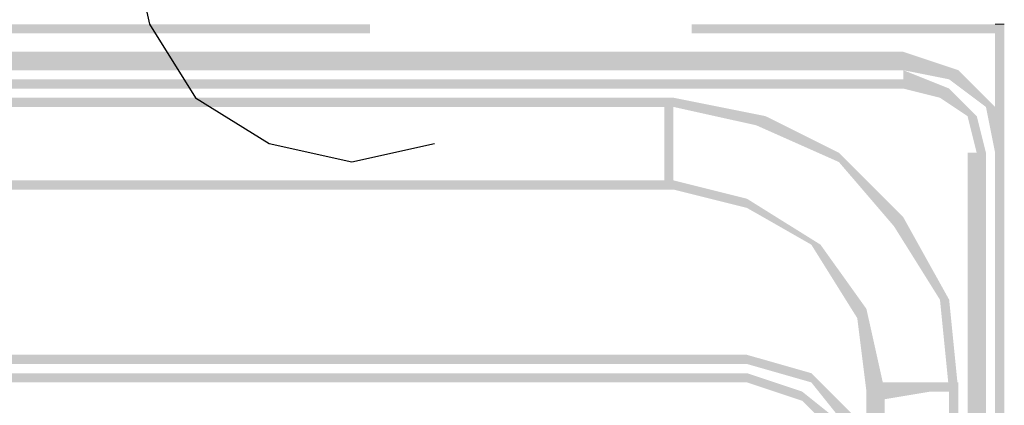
# Model space of a CAD drawing. Header units: millimetres. Extents: x 46 to 491, y -41 to 547.
# Tile 129 of 140: x 401.42 to 405.95, y 149.36 to 151.14. Entities that reach past the tile are written whole.
import ezdxf

# ---------------------------------------------------------------- set-up
doc = ezdxf.new("R2010")
doc.units = ezdxf.units.MM
doc.header["$LTSCALE"] = 10
doc.layers.add('xref', color=252, linetype='Continuous')

# ---------------------------------------------------------------- blocks, each defined once
blk = doc.blocks.new('stacja')
h = blk.add_hatch(color=9)
h.dxf.hatch_style = 2
h.paths.add_polyline_path([(349.038334, 100.668666), (349.038334, 100.711), (346.540667, 100.668666)])
h = blk.add_hatch(color=9)
h.dxf.hatch_style = 2
h.paths.add_polyline_path([(349.038334, 100.711), (346.540667, 100.668666), (346.540667, 100.711)])
h = blk.add_hatch(color=9)
h.dxf.hatch_style = 2
h.paths.add_polyline_path([(351.959334, 100.668666), (351.959334, 100.711), (350.52, 100.668666)])
h = blk.add_hatch(color=9)
h.dxf.hatch_style = 2
h.paths.add_polyline_path([(351.959334, 100.711), (350.52, 100.668666), (350.52, 100.711)])
h = blk.add_hatch(color=9)
h.dxf.hatch_style = 2
h.paths.add_polyline_path([(351.917, 97.578333), (351.959334, 97.578333), (351.917, 100.711)])
h = blk.add_hatch(color=9)
h.dxf.hatch_style = 2
h.paths.add_polyline_path([(351.959334, 97.578333), (351.917, 100.711), (351.959334, 100.711)])
h = blk.add_hatch(color=9)
h.dxf.hatch_style = 2
h.paths.add_polyline_path([(336.042, 100.584), (336.042, 100.499333), (351.493667, 100.584)])
h = blk.add_hatch(color=9)
h.dxf.hatch_style = 2
h.paths.add_polyline_path([(336.042, 100.499333), (351.493667, 100.584), (351.493667, 100.499333)])
h = blk.add_hatch(color=9)
h.dxf.hatch_style = 2
h.paths.add_polyline_path([(351.747667, 100.499333), (351.705334, 100.457), (351.493667, 100.584)])
h = blk.add_hatch(color=9)
h.dxf.hatch_style = 2
h.paths.add_polyline_path([(351.705334, 100.457), (351.493667, 100.584), (351.493667, 100.499333)])
h = blk.add_hatch(color=9)
h.dxf.hatch_style = 2
h.paths.add_polyline_path([(351.705334, 100.414666), (351.663, 100.372333), (351.493667, 100.499333)])
h = blk.add_hatch(color=9)
h.dxf.hatch_style = 2
h.paths.add_polyline_path([(351.663, 100.372333), (351.493667, 100.499333), (351.493667, 100.414666)])
h = blk.add_hatch(color=9)
h.dxf.hatch_style = 2
h.paths.add_polyline_path([(351.874667, 100.33), (351.747667, 100.499333), (351.705334, 100.457)])
h = blk.add_hatch(color=9)
h.dxf.hatch_style = 2
h.paths.add_polyline_path([(351.917, 100.33), (351.874667, 100.33), (351.747667, 100.499333)])
h = blk.add_hatch(color=9)
h.dxf.hatch_style = 2
h.paths.add_polyline_path([(336.042, 100.457), (336.042, 100.414666), (351.493667, 100.457)])
h = blk.add_hatch(color=9)
h.dxf.hatch_style = 2
h.paths.add_polyline_path([(336.042, 100.414666), (351.493667, 100.457), (351.493667, 100.414666)])
h = blk.add_hatch(color=9)
h.dxf.hatch_style = 2
h.paths.add_polyline_path([(351.79, 100.287666), (351.705334, 100.414666), (351.663, 100.372333)])
h = blk.add_hatch(color=9)
h.dxf.hatch_style = 2
h.paths.add_polyline_path([(351.832334, 100.287666), (351.79, 100.287666), (351.705334, 100.414666)])
h = blk.add_hatch(color=9)
h.dxf.hatch_style = 2
h.paths.add_polyline_path([(337.142667, 100.372333), (337.142667, 100.33), (350.435334, 100.372333)])
h = blk.add_hatch(color=9)
h.dxf.hatch_style = 2
h.paths.add_polyline_path([(337.142667, 100.33), (350.435334, 100.372333), (350.435334, 100.33)])
h = blk.add_hatch(color=9)
h.dxf.hatch_style = 2
h.paths.add_polyline_path([(350.393, 99.991333), (350.435334, 99.991333), (350.393, 100.372333)])
h = blk.add_hatch(color=9)
h.dxf.hatch_style = 2
h.paths.add_polyline_path([(350.435334, 99.991333), (350.393, 100.372333), (350.435334, 100.372333)])
h = blk.add_hatch(color=9)
h.dxf.hatch_style = 2
h.paths.add_polyline_path([(350.858667, 100.287666), (350.816334, 100.245333), (350.435334, 100.372333)])
h = blk.add_hatch(color=9)
h.dxf.hatch_style = 2
h.paths.add_polyline_path([(350.816334, 100.245333), (350.435334, 100.372333), (350.435334, 100.33)])
h = blk.add_hatch(color=9)
h.dxf.hatch_style = 2
h.paths.add_polyline_path([(351.917, 100.118333), (351.917, 100.33), (351.874667, 100.33)])
h = blk.add_hatch(color=9)
h.dxf.hatch_style = 2
h.paths.add_polyline_path([(351.959334, 100.118333), (351.917, 100.118333), (351.917, 100.33)])
h = blk.add_hatch(color=9)
h.dxf.hatch_style = 2
h.paths.add_polyline_path([(351.197334, 100.076), (350.858667, 100.287666), (350.816334, 100.245333)])
h = blk.add_hatch(color=9)
h.dxf.hatch_style = 2
h.paths.add_polyline_path([(351.197334, 100.118333), (351.197334, 100.076), (350.858667, 100.287666)])
h = blk.add_hatch(color=9)
h.dxf.hatch_style = 2
h.paths.add_polyline_path([(351.832334, 100.118333), (351.832334, 100.287666), (351.79, 100.287666)])
h = blk.add_hatch(color=9)
h.dxf.hatch_style = 2
h.paths.add_polyline_path([(351.874667, 100.118333), (351.832334, 100.118333), (351.832334, 100.287666)])
h = blk.add_hatch(color=9)
h.dxf.hatch_style = 2
h.paths.add_polyline_path([(351.493667, 99.822), (351.451334, 99.779666), (351.197334, 100.118333)])
h = blk.add_hatch(color=9)
h.dxf.hatch_style = 2
h.paths.add_polyline_path([(351.451334, 99.779666), (351.197334, 100.118333), (351.197334, 100.076)])
h = blk.add_hatch(color=9)
h.dxf.hatch_style = 2
h.paths.add_polyline_path([(351.79, 93.556666), (351.874667, 93.556666), (351.79, 100.118333)])
h = blk.add_hatch(color=9)
h.dxf.hatch_style = 2
h.paths.add_polyline_path([(351.874667, 93.556666), (351.79, 100.118333), (351.874667, 100.118333)])
h = blk.add_hatch(color=9)
h.dxf.hatch_style = 2
h.paths.add_polyline_path([(351.959334, 100.118333), (351.917, 100.118333), (351.959334, 93.556666)])
h = blk.add_hatch(color=9)
h.dxf.hatch_style = 2
h.paths.add_polyline_path([(351.917, 100.118333), (351.959334, 93.556666), (351.917, 93.556666)])
h = blk.add_hatch(color=9)
h.dxf.hatch_style = 2
h.paths.add_polyline_path([(350.435334, 99.949), (350.435334, 99.991333), (337.142667, 99.949)])
h = blk.add_hatch(color=9)
h.dxf.hatch_style = 2
h.paths.add_polyline_path([(350.435334, 99.991333), (337.142667, 99.949), (337.142667, 99.991333)])
h = blk.add_hatch(color=9)
h.dxf.hatch_style = 2
h.paths.add_polyline_path([(350.774, 99.906666), (350.774, 99.864333), (350.435334, 99.991333)])
h = blk.add_hatch(color=9)
h.dxf.hatch_style = 2
h.paths.add_polyline_path([(350.774, 99.864333), (350.435334, 99.991333), (350.435334, 99.949)])
h = blk.add_hatch(color=9)
h.dxf.hatch_style = 2
h.paths.add_polyline_path([(351.112667, 99.695), (351.070334, 99.695), (350.774, 99.906666)])
h = blk.add_hatch(color=9)
h.dxf.hatch_style = 2
h.paths.add_polyline_path([(351.070334, 99.695), (350.774, 99.906666), (350.774, 99.864333)])
h = blk.add_hatch(color=9)
h.dxf.hatch_style = 2
h.paths.add_polyline_path([(351.663, 99.441), (351.493667, 99.822), (351.451334, 99.779666)])
h = blk.add_hatch(color=9)
h.dxf.hatch_style = 2
h.paths.add_polyline_path([(351.705334, 99.441), (351.663, 99.441), (351.493667, 99.822)])
h = blk.add_hatch(color=9)
h.dxf.hatch_style = 2
h.paths.add_polyline_path([(351.282, 99.356333), (351.112667, 99.695), (351.070334, 99.695)])
h = blk.add_hatch(color=9)
h.dxf.hatch_style = 2
h.paths.add_polyline_path([(351.324334, 99.398666), (351.282, 99.356333), (351.112667, 99.695)])
h = blk.add_hatch(color=9)
h.dxf.hatch_style = 2
h.paths.add_polyline_path([(351.705334, 99.017666), (351.705334, 99.441), (351.663, 99.441)])
h = blk.add_hatch(color=9)
h.dxf.hatch_style = 2
h.paths.add_polyline_path([(351.747667, 99.017666), (351.705334, 99.017666), (351.705334, 99.441)])
h = blk.add_hatch(color=9)
h.dxf.hatch_style = 2
h.paths.add_polyline_path([(351.324334, 99.017666), (351.324334, 99.398666), (351.282, 99.356333)])
h = blk.add_hatch(color=9)
h.dxf.hatch_style = 2
h.paths.add_polyline_path([(351.409, 99.017666), (351.324334, 99.017666), (351.324334, 99.398666)])
h = blk.add_hatch(color=9)
h.dxf.hatch_style = 2
h.paths.add_polyline_path([(350.774, 99.144666), (350.774, 99.187), (336.804, 99.144666)])
h = blk.add_hatch(color=9)
h.dxf.hatch_style = 2
h.paths.add_polyline_path([(350.774, 99.187), (336.804, 99.144666), (336.804, 99.187)])
h = blk.add_hatch(color=9)
h.dxf.hatch_style = 2
h.paths.add_polyline_path([(351.070334, 99.102333), (351.070334, 99.06), (350.774, 99.187)])
h = blk.add_hatch(color=9)
h.dxf.hatch_style = 2
h.paths.add_polyline_path([(351.070334, 99.06), (350.774, 99.187), (350.774, 99.144666)])
h = blk.add_hatch(color=9)
h.dxf.hatch_style = 2
h.paths.add_polyline_path([(350.774, 99.06), (350.774, 99.102333), (336.804, 99.06)])
h = blk.add_hatch(color=9)
h.dxf.hatch_style = 2
h.paths.add_polyline_path([(350.774, 99.102333), (336.804, 99.06), (336.804, 99.102333)])
h = blk.add_hatch(color=9)
h.dxf.hatch_style = 2
h.paths.add_polyline_path([(351.028, 99.017666), (351.028, 98.975333), (350.774, 99.102333)])
h = blk.add_hatch(color=9)
h.dxf.hatch_style = 2
h.paths.add_polyline_path([(351.028, 98.975333), (350.774, 99.102333), (350.774, 99.06)])
h = blk.add_hatch(color=9)
h.dxf.hatch_style = 2
h.paths.add_polyline_path([(351.282, 98.890666), (351.239667, 98.848333), (351.070334, 99.102333)])
h = blk.add_hatch(color=9)
h.dxf.hatch_style = 2
h.paths.add_polyline_path([(351.239667, 98.848333), (351.070334, 99.102333), (351.070334, 99.06)])
h = blk.add_hatch(color=9)
h.dxf.hatch_style = 2
h.paths.add_polyline_path([(351.620667, 99.017666), (351.620667, 99.06), (351.366667, 98.975333)])
h = blk.add_hatch(color=9)
h.dxf.hatch_style = 2
h.paths.add_polyline_path([(351.620667, 99.06), (351.366667, 98.975333), (351.366667, 99.06)])
h = blk.add_hatch(color=9)
h.dxf.hatch_style = 2
h.paths.add_polyline_path([(351.747667, 99.017666), (351.747667, 99.06), (351.620667, 99.017666)])
h = blk.add_hatch(color=9)
h.dxf.hatch_style = 2
h.paths.add_polyline_path([(351.747667, 99.06), (351.620667, 99.017666), (351.620667, 99.06)])
h = blk.add_hatch(color=9)
h.dxf.hatch_style = 2
h.paths.add_polyline_path([(351.239667, 98.848333), (351.197334, 98.806), (351.028, 99.017666)])
h = blk.add_hatch(color=9)
h.dxf.hatch_style = 2
h.paths.add_polyline_path([(351.197334, 98.806), (351.028, 99.017666), (351.028, 98.975333)])
h = blk.add_hatch(color=9)
h.dxf.hatch_style = 2
h.paths.add_polyline_path([(351.324334, 98.594333), (351.409, 98.594333), (351.324334, 99.017666)])
h = blk.add_hatch(color=9)
h.dxf.hatch_style = 2
h.paths.add_polyline_path([(351.409, 98.594333), (351.324334, 99.017666), (351.409, 99.017666)])
h = blk.add_hatch(color=9)
h.dxf.hatch_style = 2
h.paths.add_polyline_path([(351.747667, 99.017666), (351.705334, 99.017666), (351.747667, 94.657333)])
h = blk.add_hatch(color=9)
h.dxf.hatch_style = 2
h.paths.add_polyline_path([(351.705334, 99.017666), (351.747667, 94.657333), (351.705334, 94.657333)])
at = {"color": 9, "lineweight": 25}
blk.add_lwpolyline([(347.937667, 101.092), (348.022334, 100.711), (348.234, 100.372333), (348.572667, 100.160666), (348.953667, 100.076), (349.334667, 100.160666)], dxfattribs=at)
at = {"color": 9, "lineweight": 0}
blk.add_lwpolyline([(351.917, 100.711), (351.959334, 100.711)], dxfattribs=at)

msp = doc.modelspace()

# ---------------------------------------------------------------- block references
at = {"layer": 'xref'}
msp.add_blockref('stacja', (53.992334, 50.410128), dxfattribs=at)

doc.saveas('drawing.dxf')
